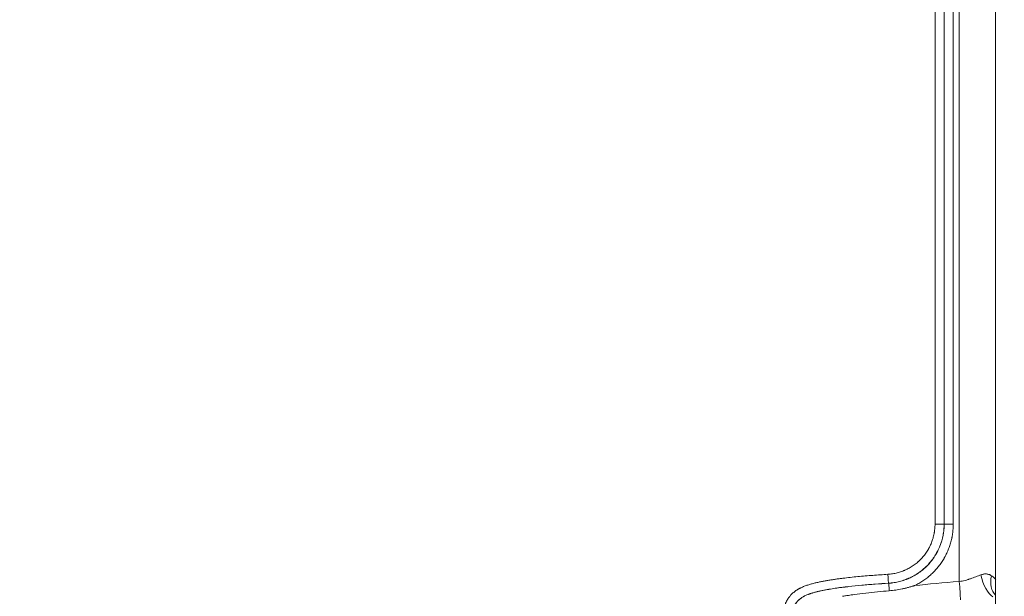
# Model space of a CAD drawing. Header units: millimetres. Extents: x 0 to 594, y 0 to 420.
# Tile 110 of 256: x 234 to 251, y 293 to 302. Entities that reach past the tile are written whole.
import ezdxf

# ---------------------------------------------------------------- set-up
doc = ezdxf.new("R2010")
doc.units = ezdxf.units.MM
doc.layers.add('1', color=7, linetype='Continuous', true_color=0xffffff)
doc.styles.add('Arial', font='txt')
doc.dimstyles.get("Standard").update_dxf_attribs({"dimtxt": 0.18, "dimasz": 0.18, "dimexe": 0.18, "dimexo": 0.0625, "dimgap": 0.09, "dimtad": 0, "dimtih": 1, "dimtoh": 1, "dimdec": 4, "dimzin": 0, "dimdsep": 46, "dimtxsty": 'Standard', "dimcen": 0.09, "dimadec": 0, "dimazin": 0, "dimtfac": 1, "dimtdec": 4, "dimtofl": 0, "dimtmove": 0, "dimatfit": 3, "dimfxl": 0, "dimtolj": 1, "dimtzin": 0, "dimarcsym": 0})

# ---------------------------------------------------------------- blocks, each defined once
blk = doc.blocks.new('_U5')
at = {"layer": '1', "color": 18, "lineweight": 18}
for p, q in [((170.922, 289.963), (170.922, 380.625)), ((338.75, 348.618), (338.75, 380.625)), ((170.922, 378.625), (248.753, 378.625)), ((338.75, 378.625), (260.919, 378.625))]:
    blk.add_line(p, q, dxfattribs=at)
at = {"layer": '1', "color": 18}
for points in [[(170.922, 378.625), (174.422, 379.563), (174.422, 377.687)], [(338.75, 378.625), (335.25, 377.687), (335.25, 379.563)]]:
    blk.add_solid(points, dxfattribs=at)
at = {"layer": '1', "color": 18, "linetype": 'Continuous', "lineweight": 13, "insert": (250.438, 375.989), "char_height": 3.5, "attachment_point": 7, "line_spacing_factor": 1.047437, "style": 'Arial'}
blk.add_mtext('\\fArial|b0|i0;\\W1.0000;3.36', dxfattribs=at)

msp = doc.modelspace()

# ---------------------------------------------------------------- linework, layer by layer
at = {"layer": '1', "color": 155, "linetype": 'Continuous', "lineweight": 18}
msp.add_line((250.499, 286.22), (250.501, 335.239), dxfattribs=at)
at = {"layer": '1', "color": 155, "linetype": 'Continuous', "lineweight": 13}
for p, q in [((249.479, 293.957), (249.479, 310.73)), ((249.632, 310.73), (249.632, 293.957)), ((249.633, 293.956), (249.633, 310.73)), ((249.786, 310.73), (249.786, 293.956)), ((249.888, 292.987), (249.888, 310.73)), ((249.632, 293.957), (249.479, 293.957)), ((249.786, 293.956), (249.633, 293.956))]:
    msp.add_line(p, q, dxfattribs=at)
for centre, major_axis, ratio, start_param, end_param in [((248.684, 293.109), (-0.009, 0.15), 0.023254, 1.569383, 3.106676), ((250.441, 293.101), (0.093, -0.389), 0.455934, 4.604046, 5.879979), ((248.703, 292.808), (0.009, -0.15), 0.023254, 1.721788, 3.106676), ((254.402, 292.431), (7.089, -0.026), 0.098739, 2.261485, 2.409164), ((249.879, 292.987), (0.031, -0.399), 0.023227, 0.684849, 1.568987), ((250.713, 293.085), (-0.157, -0.368), 0.67148, 4.991588, 6.032461)]:
    msp.add_ellipse(centre, major_axis=major_axis, ratio=ratio, start_param=start_param, end_param=end_param, dxfattribs=at)
for points, knots in [([(248.681, 293.109), (248.707, 293.11), (248.734, 293.113), (248.787, 293.121), (248.813, 293.127), (248.864, 293.14), (248.89, 293.148), (248.928, 293.161), (248.94, 293.166), (248.956, 293.172), (248.959, 293.174), (248.965, 293.176), (248.974, 293.18), (248.983, 293.185), (249.014, 293.199), (249.037, 293.211), (249.083, 293.238), (249.105, 293.253), (249.149, 293.284), (249.169, 293.301), (249.192, 293.321), (249.195, 293.323), (249.2, 293.327), (249.202, 293.33), (249.21, 293.337), (249.224, 293.35), (249.238, 293.365), (249.266, 293.394), (249.3, 293.434), (249.331, 293.478), (249.353, 293.512), (249.36, 293.523), (249.368, 293.538), (249.37, 293.541), (249.373, 293.547), (249.374, 293.549), (249.379, 293.558), (249.382, 293.564), (249.398, 293.594), (249.409, 293.619), (249.428, 293.668), (249.437, 293.693), (249.452, 293.744), (249.458, 293.77), (249.465, 293.803), (249.466, 293.81), (249.467, 293.82), (249.468, 293.823), (249.469, 293.83), (249.471, 293.846), (249.473, 293.863), (249.477, 293.903), (249.479, 293.93), (249.479, 293.957)], [0, 0, 0, 0, 0.0625, 0.0625, 0.125, 0.125, 0.1875, 0.1875, 0.21875, 0.21875, 0.226563, 0.226563, 0.234375, 0.25, 0.25, 0.3125, 0.3125, 0.375, 0.375, 0.4375, 0.4375, 0.445313, 0.445313, 0.453125, 0.453125, 0.46875, 0.5, 0.5, 0.5625, 0.625, 0.625, 0.65625, 0.65625, 0.664063, 0.664063, 0.671875, 0.671875, 0.6875, 0.6875, 0.75, 0.75, 0.8125, 0.8125, 0.875, 0.875, 0.890625, 0.890625, 0.898438, 0.898438, 0.90625, 0.9375, 0.9375, 1, 1, 1, 1]), ([(249.632, 293.957), (249.632, 293.925), (249.63, 293.894), (249.626, 293.847), (249.624, 293.831), (249.621, 293.811), (249.621, 293.807), (249.619, 293.8), (249.619, 293.796), (249.617, 293.784), (249.615, 293.776), (249.608, 293.737), (249.601, 293.707), (249.583, 293.647), (249.573, 293.617), (249.55, 293.559), (249.537, 293.53), (249.519, 293.495), (249.515, 293.488), (249.509, 293.478), (249.508, 293.474), (249.504, 293.467), (249.494, 293.45), (249.484, 293.433), (249.458, 293.393), (249.422, 293.342), (249.382, 293.295), (249.349, 293.26), (249.338, 293.249), (249.321, 293.233), (249.316, 293.227), (249.307, 293.219), (249.304, 293.216), (249.298, 293.211), (249.295, 293.208), (249.268, 293.185), (249.244, 293.165), (249.193, 293.129), (249.167, 293.111), (249.113, 293.08), (249.085, 293.065), (249.049, 293.048), (249.039, 293.043), (249.028, 293.039), (249.02, 293.036), (249.017, 293.034), (248.998, 293.026), (248.984, 293.021), (248.939, 293.005), (248.909, 292.996), (248.849, 292.98), (248.818, 292.974), (248.756, 292.964), (248.725, 292.961), (248.693, 292.959)], [0, 0, 0, 0, 0.0625, 0.0625, 0.09375, 0.09375, 0.101562, 0.101562, 0.109375, 0.109375, 0.125, 0.125, 0.1875, 0.1875, 0.25, 0.25, 0.3125, 0.3125, 0.328125, 0.328125, 0.335937, 0.335937, 0.34375, 0.375, 0.375, 0.4375, 0.5, 0.5, 0.53125, 0.53125, 0.546875, 0.546875, 0.554688, 0.554688, 0.5625, 0.5625, 0.625, 0.625, 0.6875, 0.6875, 0.75, 0.75, 0.765625, 0.773438, 0.773438, 0.78125, 0.78125, 0.8125, 0.8125, 0.875, 0.875, 0.9375, 0.9375, 1, 1, 1, 1]), ([(248.694, 292.958), (248.726, 292.96), (248.757, 292.963), (248.819, 292.973), (248.85, 292.979), (248.911, 292.995), (248.941, 293.004), (248.978, 293.017), (248.985, 293.02), (248.996, 293.024), (249, 293.026), (249.007, 293.029), (249.026, 293.036), (249.044, 293.044), (249.087, 293.064), (249.142, 293.093), (249.194, 293.128), (249.232, 293.155), (249.245, 293.165), (249.263, 293.179), (249.27, 293.184), (249.279, 293.192), (249.282, 293.195), (249.288, 293.2), (249.291, 293.202), (249.317, 293.226), (249.34, 293.248), (249.383, 293.293), (249.403, 293.317), (249.442, 293.367), (249.46, 293.392), (249.481, 293.426), (249.487, 293.436), (249.493, 293.446), (249.497, 293.453), (249.499, 293.456), (249.509, 293.473), (249.516, 293.487), (249.538, 293.529), (249.551, 293.558), (249.574, 293.616), (249.584, 293.646), (249.602, 293.706), (249.609, 293.736), (249.617, 293.775), (249.618, 293.783), (249.621, 293.799), (249.624, 293.822), (249.627, 293.846), (249.631, 293.893), (249.633, 293.925), (249.633, 293.956)], [0, 0, 0, 0, 0.0625, 0.0625, 0.125, 0.125, 0.1875, 0.1875, 0.203125, 0.203125, 0.210938, 0.210938, 0.21875, 0.25, 0.25, 0.3125, 0.375, 0.375, 0.40625, 0.40625, 0.421875, 0.421875, 0.429688, 0.429688, 0.4375, 0.4375, 0.5, 0.5, 0.5625, 0.5625, 0.625, 0.625, 0.640625, 0.648438, 0.648438, 0.65625, 0.65625, 0.6875, 0.6875, 0.75, 0.75, 0.8125, 0.8125, 0.875, 0.875, 0.890625, 0.890625, 0.90625, 0.9375, 0.9375, 1, 1, 1, 1]), ([(249.786, 293.956), (249.786, 293.929), (249.784, 293.875), (249.779, 293.821), (249.773, 293.781), (249.771, 293.767), (249.768, 293.751), (249.767, 293.747), (249.766, 293.741), (249.765, 293.737), (249.763, 293.727), (249.762, 293.721), (249.755, 293.688), (249.748, 293.661), (249.733, 293.61), (249.717, 293.559), (249.696, 293.509), (249.674, 293.46), (249.662, 293.436), (249.646, 293.406), (249.642, 293.397), (249.637, 293.389), (249.633, 293.383), (249.632, 293.38), (249.623, 293.365), (249.616, 293.353), (249.594, 293.319), (249.579, 293.297), (249.547, 293.254), (249.514, 293.212), (249.478, 293.172), (249.441, 293.133), (249.421, 293.115), (249.396, 293.092), (249.391, 293.088), (249.38, 293.079), (249.375, 293.075), (249.36, 293.062), (249.349, 293.053), (249.317, 293.028), (249.273, 292.997), (249.205, 292.955), (249.157, 292.93), (249.133, 292.919)], [0, 0, 0, 0, 0.0625, 0.125, 0.125, 0.15625, 0.15625, 0.164063, 0.164063, 0.171875, 0.171875, 0.1875, 0.1875, 0.25, 0.25, 0.3125, 0.375, 0.375, 0.4375, 0.4375, 0.453125, 0.460938, 0.460938, 0.46875, 0.46875, 0.5, 0.5, 0.5625, 0.5625, 0.625, 0.6875, 0.6875, 0.75, 0.75, 0.765625, 0.765625, 0.78125, 0.78125, 0.8125, 0.8125, 0.875, 0.9375, 1, 1, 1, 1]), ([(249.632, 293.957), (249.632, 293.957), (249.632, 293.957), (249.633, 293.956), (249.633, 293.956), (249.633, 293.956)], [0, 0, 0, 0, 0.833942, 0.833942, 1, 1, 1, 1]), ([(246.923, 292.457), (246.923, 292.462), (246.923, 292.468), (246.924, 292.478), (246.924, 292.484), (246.925, 292.5), (246.928, 292.521), (246.934, 292.552), (246.942, 292.583), (246.948, 292.603), (246.954, 292.618), (246.956, 292.623), (246.959, 292.63), (246.96, 292.633), (246.962, 292.638), (246.968, 292.65), (246.979, 292.671), (246.99, 292.689), (247.001, 292.707), (247.007, 292.715), (247.02, 292.732), (247.027, 292.74), (247.037, 292.752), (247.042, 292.758), (247.048, 292.764), (247.052, 292.768), (247.054, 292.77), (247.063, 292.779), (247.071, 292.787), (247.095, 292.808), (247.111, 292.821), (247.137, 292.839), (247.146, 292.845), (247.16, 292.853), (247.164, 292.856), (247.174, 292.861), (247.178, 292.864), (247.188, 292.869), (247.192, 292.872), (247.202, 292.876), (247.216, 292.884), (247.231, 292.89), (247.26, 292.903), (247.279, 292.911), (247.319, 292.925), (247.339, 292.931), (247.369, 292.941), (247.379, 292.944), (247.4, 292.949), (247.42, 292.955), (247.441, 292.96), (247.461, 292.965), (247.472, 292.967), (247.503, 292.974), (247.523, 292.979), (247.565, 292.987), (247.586, 292.991), (247.627, 292.999), (247.669, 293.006), (247.711, 293.013), (247.753, 293.019), (247.774, 293.023), (247.816, 293.029), (247.837, 293.031), (247.879, 293.037), (247.9, 293.04), (248.005, 293.053), (248.089, 293.062), (248.216, 293.074), (248.258, 293.077), (248.342, 293.085), (248.469, 293.095), (248.596, 293.103), (248.681, 293.109)], [0, 0, 0, 0, 0.007812, 0.007812, 0.015625, 0.015625, 0.03125, 0.046875, 0.0625, 0.078125, 0.078125, 0.085937, 0.085937, 0.089844, 0.089844, 0.09375, 0.109375, 0.125, 0.125, 0.140625, 0.140625, 0.15625, 0.15625, 0.164062, 0.167969, 0.167969, 0.171875, 0.171875, 0.1875, 0.1875, 0.21875, 0.21875, 0.234375, 0.234375, 0.242187, 0.242187, 0.25, 0.25, 0.257812, 0.257812, 0.265625, 0.28125, 0.28125, 0.3125, 0.3125, 0.34375, 0.34375, 0.359375, 0.359375, 0.375, 0.390625, 0.390625, 0.40625, 0.40625, 0.4375, 0.4375, 0.46875, 0.46875, 0.5, 0.53125, 0.53125, 0.5625, 0.5625, 0.59375, 0.59375, 0.625, 0.625, 0.75, 0.75, 0.8125, 0.8125, 0.875, 1, 1, 1, 1]), ([(249.888, 292.987), (249.905, 292.989), (249.921, 292.992), (249.954, 292.998), (249.97, 293.002), (250.002, 293.01), (250.018, 293.015), (250.037, 293.021), (250.041, 293.022), (250.049, 293.025), (250.061, 293.028), (250.072, 293.032), (250.095, 293.04), (250.11, 293.046), (250.14, 293.057), (250.155, 293.063), (250.184, 293.074), (250.198, 293.079), (250.227, 293.09), (250.241, 293.096), (250.255, 293.101)], [0, 0, 0, 0, 0.125, 0.125, 0.25, 0.25, 0.375, 0.375, 0.40625, 0.40625, 0.4375, 0.5, 0.5, 0.625, 0.625, 0.75, 0.75, 0.875, 0.875, 1, 1, 1, 1]), ([(250.255, 293.101), (250.263, 293.104), (250.279, 293.109), (250.295, 293.112), (250.311, 293.114), (250.318, 293.115), (250.328, 293.115), (250.33, 293.115), (250.334, 293.115), (250.336, 293.115), (250.342, 293.115), (250.346, 293.115), (250.357, 293.114), (250.364, 293.112), (250.379, 293.109), (250.386, 293.107), (250.396, 293.104), (250.4, 293.102), (250.406, 293.099), (250.41, 293.098), (250.419, 293.093), (250.426, 293.089), (250.432, 293.085)], [0, 0, 0, 0, 0.125, 0.25, 0.25, 0.375, 0.375, 0.40625, 0.40625, 0.4375, 0.4375, 0.5, 0.5, 0.625, 0.625, 0.75, 0.75, 0.8125, 0.8125, 0.875, 0.875, 1, 1, 1, 1]), ([(248.693, 292.959), (248.618, 292.954), (248.505, 292.947), (248.393, 292.938), (248.318, 292.932), (248.28, 292.929), (248.168, 292.918), (248.093, 292.911), (247.999, 292.9), (247.981, 292.898), (247.943, 292.893), (247.925, 292.891), (247.887, 292.886), (247.869, 292.884), (247.831, 292.879), (247.813, 292.876), (247.757, 292.868), (247.701, 292.859), (247.645, 292.849), (247.608, 292.842), (247.59, 292.839), (247.553, 292.831), (247.534, 292.827), (247.498, 292.819), (247.479, 292.814), (247.452, 292.807), (247.443, 292.805), (247.425, 292.8), (247.416, 292.797), (247.389, 292.789), (247.371, 292.783), (247.336, 292.771), (247.318, 292.764), (247.293, 292.752), (247.284, 292.748), (247.271, 292.742), (247.267, 292.74), (247.261, 292.736), (247.259, 292.735), (247.255, 292.733), (247.244, 292.727), (247.234, 292.721), (247.218, 292.711), (247.211, 292.705), (247.196, 292.694), (247.189, 292.688), (247.178, 292.678), (247.173, 292.674), (247.168, 292.669), (247.164, 292.665), (247.163, 292.663), (247.154, 292.655), (247.148, 292.648), (247.139, 292.637), (247.136, 292.633), (247.131, 292.625), (247.128, 292.622), (247.12, 292.61), (247.116, 292.602), (247.109, 292.589), (247.107, 292.585), (247.104, 292.579), (247.103, 292.576), (247.101, 292.572), (247.1, 292.57), (247.095, 292.559), (247.092, 292.55), (247.087, 292.532), (247.084, 292.523), (247.081, 292.504), (247.079, 292.495), (247.078, 292.483), (247.078, 292.481), (247.077, 292.476), (247.077, 292.474), (247.077, 292.467), (247.077, 292.462), (247.077, 292.457)], [0, 0, 0, 0, 0.125, 0.1875, 0.1875, 0.25, 0.25, 0.375, 0.375, 0.40625, 0.40625, 0.4375, 0.4375, 0.46875, 0.46875, 0.5, 0.5, 0.5625, 0.59375, 0.59375, 0.625, 0.625, 0.65625, 0.65625, 0.6875, 0.6875, 0.703125, 0.703125, 0.71875, 0.71875, 0.75, 0.75, 0.78125, 0.78125, 0.796875, 0.796875, 0.804687, 0.804687, 0.808594, 0.808594, 0.8125, 0.828125, 0.828125, 0.84375, 0.84375, 0.859375, 0.859375, 0.867188, 0.871094, 0.871094, 0.875, 0.875, 0.890625, 0.890625, 0.898438, 0.898438, 0.90625, 0.90625, 0.921875, 0.921875, 0.929688, 0.929688, 0.933594, 0.933594, 0.9375, 0.9375, 0.953125, 0.953125, 0.96875, 0.96875, 0.984375, 0.984375, 0.988281, 0.988281, 0.992188, 0.992188, 1, 1, 1, 1]), ([(247.078, 292.457), (247.078, 292.457), (247.078, 292.457), (247.078, 292.458), (247.078, 292.458), (247.078, 292.459), (247.078, 292.461), (247.078, 292.465), (247.078, 292.474), (247.079, 292.481), (247.08, 292.495), (247.083, 292.513), (247.088, 292.531), (247.091, 292.543), (247.092, 292.545), (247.093, 292.55), (247.094, 292.552), (247.096, 292.558), (247.098, 292.563), (247.104, 292.576), (247.108, 292.584), (247.116, 292.601), (247.121, 292.609), (247.129, 292.621), (247.131, 292.624), (247.137, 292.632), (247.141, 292.638), (247.146, 292.643), (247.149, 292.647), (247.15, 292.649), (247.155, 292.654), (247.158, 292.657), (247.168, 292.668), (247.175, 292.674), (247.189, 292.687), (247.196, 292.693), (247.207, 292.701), (247.211, 292.704), (247.219, 292.71), (247.223, 292.712), (247.235, 292.72), (247.243, 292.725), (247.255, 292.732), (247.259, 292.734), (247.267, 292.739), (247.28, 292.745), (247.293, 292.751), (247.318, 292.762), (247.336, 292.769), (247.358, 292.777), (247.362, 292.779), (247.371, 292.782), (247.376, 292.783), (247.389, 292.788), (247.398, 292.79), (247.416, 292.796), (247.425, 292.798), (247.443, 292.804), (247.462, 292.808), (247.48, 292.813), (247.498, 292.818), (247.507, 292.82), (247.535, 292.826), (247.553, 292.83), (247.59, 292.838), (247.609, 292.841), (247.646, 292.848), (247.664, 292.851), (247.72, 292.861), (247.794, 292.873), (247.869, 292.883), (247.925, 292.89), (247.944, 292.892), (247.981, 292.897), (248, 292.899), (248.094, 292.91), (248.168, 292.917), (248.281, 292.927), (248.319, 292.931), (248.394, 292.937), (248.506, 292.946), (248.619, 292.953), (248.694, 292.958)], [0, 0, 0, 0, 0.000244, 0.000244, 0.000488, 0.000977, 0.001953, 0.003906, 0.007813, 0.015625, 0.015625, 0.03125, 0.046875, 0.046875, 0.050781, 0.050781, 0.054688, 0.054688, 0.0625, 0.0625, 0.078125, 0.078125, 0.09375, 0.09375, 0.101563, 0.101563, 0.109375, 0.113281, 0.113281, 0.117188, 0.117188, 0.125, 0.125, 0.140625, 0.140625, 0.15625, 0.15625, 0.164063, 0.164063, 0.171875, 0.171875, 0.1875, 0.1875, 0.195313, 0.195313, 0.203125, 0.21875, 0.21875, 0.25, 0.25, 0.257813, 0.257813, 0.265625, 0.265625, 0.28125, 0.28125, 0.296875, 0.296875, 0.3125, 0.328125, 0.328125, 0.34375, 0.34375, 0.375, 0.375, 0.40625, 0.40625, 0.4375, 0.4375, 0.5, 0.5625, 0.5625, 0.59375, 0.59375, 0.625, 0.625, 0.75, 0.75, 0.8125, 0.8125, 0.875, 1, 1, 1, 1]), ([(248.694, 292.958), (248.694, 292.958), (248.693, 292.958), (248.693, 292.959), (248.693, 292.959), (248.693, 292.959)], [0, 0, 0, 0, 0.853185, 0.853185, 1, 1, 1, 1]), ([(250.432, 293.085), (250.442, 293.079), (250.451, 293.072), (250.469, 293.058), (250.477, 293.05), (250.493, 293.035), (250.501, 293.027), (250.508, 293.019)], [0, 0, 0, 0, 0.33588, 0.33588, 0.671761, 0.671761, 1, 1, 1, 1])]:
    msp.add_open_spline(points, degree=3, knots=knots, dxfattribs=at)
at = {"layer": '1', "color": 155, "linetype": 'Continuous', "lineweight": 18}
for points, knots in [([(247.916, 292.737), (247.92, 292.738), (247.924, 292.739), (247.932, 292.74), (247.936, 292.741), (247.949, 292.742), (247.957, 292.744), (247.981, 292.748), (247.998, 292.75), (248.047, 292.757), (248.08, 292.762), (248.178, 292.775), (248.244, 292.784), (248.375, 292.799), (248.441, 292.806), (248.573, 292.819), (248.639, 292.825), (248.705, 292.831)], [0, 0, 0, 0, 0.015625, 0.015625, 0.03125, 0.03125, 0.0625, 0.0625, 0.125, 0.125, 0.25, 0.25, 0.5, 0.5, 0.75, 0.75, 1, 1, 1, 1]), ([(248.705, 292.831), (248.742, 292.834), (248.778, 292.838), (248.85, 292.849), (248.886, 292.855), (248.939, 292.866), (248.957, 292.87), (248.993, 292.878), (249.01, 292.883), (249.046, 292.892), (249.063, 292.897), (249.089, 292.905), (249.098, 292.907), (249.111, 292.912), (249.118, 292.914), (249.125, 292.916), (249.129, 292.917), (249.131, 292.918), (249.132, 292.918), (249.133, 292.919)], [0, 0, 0, 0, 0.25, 0.25, 0.5, 0.5, 0.625, 0.625, 0.75, 0.75, 0.875, 0.875, 0.9375, 0.9375, 0.96875, 0.984375, 0.992188, 0.992188, 1, 1, 1, 1])]:
    msp.add_open_spline(points, degree=3, knots=knots, dxfattribs=at)

# ---------------------------------------------------------------- dimensions: what is measured, and where the dimension line sits
at = {"layer": '1', "color": 18, "linetype": 'Continuous', "lineweight": 13}
dim = msp.add_linear_dim(base=(170.922, 378.625), p1=(338.75, 348.618), p2=(170.922, 289.963), dimstyle='Standard', override={"dimtxt": 3.5, "dimasz": 3.5, "dimexe": 2, "dimexo": 0, "dimgap": 1.5, "dimtih": 1, "dimtoh": 1, "dimdec": 2, "dimlfac": 0.02, "dimdsep": 46, "dimlunit": 2, "dimtxsty": 'Arial', "dimsah": 1, "dimse1": 0, "dimse2": 0, "dimsd1": 0, "dimsd2": 0, "dimclrd": 18, "dimclre": 18, "dimclrt": 18, "dimtol": 0, "dimtm": -0.1, "dimtfac": 1, "dimtdec": 2, "dimtofl": 1, "dimtmove": 0, "dimlwd": 18, "dimlwe": 18}, dxfattribs=at)
dim.commit()
dim.dimension.update_dxf_attribs({"geometry": '_U5', "text_midpoint": (254.836, 378.625), "dimtype": 160})

doc.saveas('drawing.dxf')
